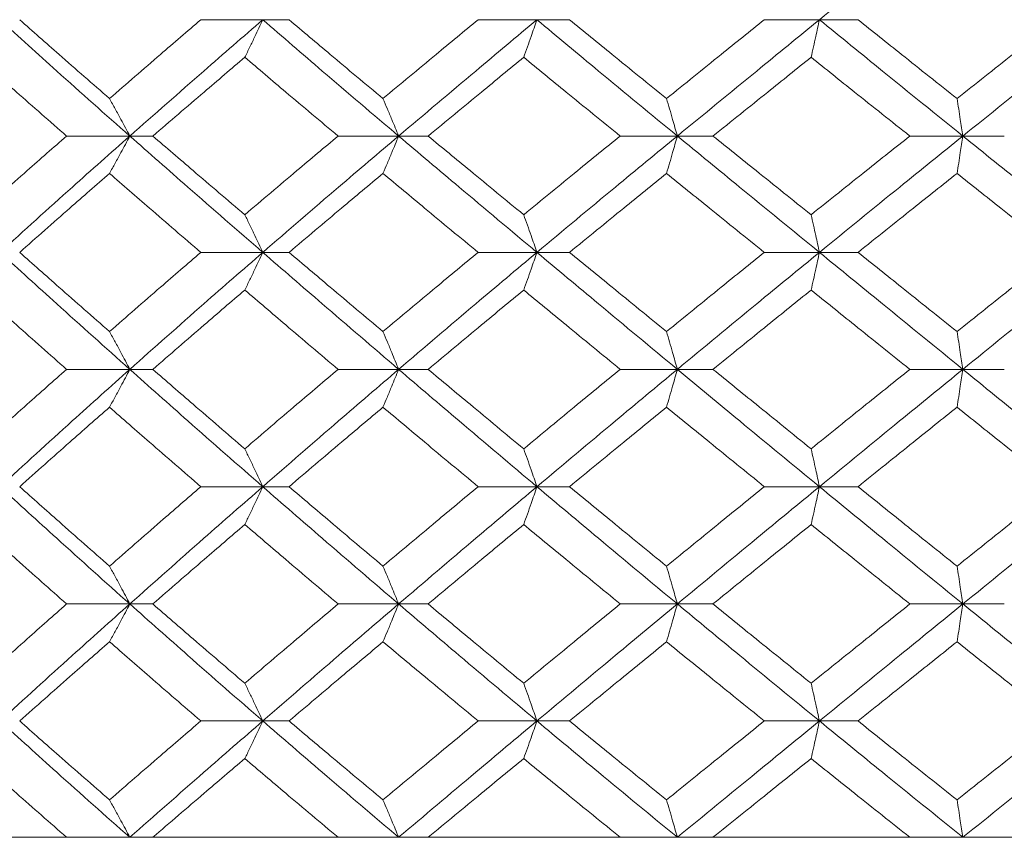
# Model space of a CAD drawing. Header units: inches. Extents: x -4.1 to 22.6, y -10.2 to 17.8.
# Tile 24 of 142: x -1.696 to -1.183, y -0.387 to 0.039. Entities that reach past the tile are written whole.
import ezdxf

# ---------------------------------------------------------------- set-up
doc = ezdxf.new("R2010")
doc.units = ezdxf.units.IN
doc.header["$MEASUREMENT"] = 0

msp = doc.modelspace()

# ---------------------------------------------------------------- linework, layer by layer
at = {"color": 7, "linetype": 'Continuous', "lineweight": 15}
for p, q in [((-1.56902, 0.0389), (-1.60129, 0.0389)), ((-1.56902, 0.0389), (-1.55533, 0.0389)), ((-1.42622, 0.0389), (-1.45689, 0.0389)), ((-1.42622, 0.0389), (-1.40924, 0.0389)), ((-1.27907, 0.0389), (-1.30779, 0.0389)), ((-1.27907, 0.0389), (-1.25897, 0.0389)), ((-1.63829, -0.02172), (-1.67124, -0.02172)), ((-1.63829, -0.02172), (-1.62631, -0.02172)), ((-1.49826, -0.02172), (-1.52978, -0.02172)), ((-1.49826, -0.02172), (-1.48291, -0.02172)), ((-1.35309, -0.02172), (-1.38283, -0.02172)), ((-1.35309, -0.02172), (-1.33452, -0.02172)), ((-1.20435, -0.02172), (-1.23199, -0.02172)), ((-1.20435, -0.02172), (-1.18278, -0.02172)), ((-1.56902, -0.08234), (-1.60129, -0.08234)), ((-1.56902, -0.08234), (-1.55533, -0.08234)), ((-1.42622, -0.08234), (-1.45689, -0.08234)), ((-1.42622, -0.08234), (-1.40924, -0.08234)), ((-1.27907, -0.08234), (-1.30779, -0.08234)), ((-1.27907, -0.08234), (-1.25897, -0.08234)), ((-1.63829, -0.1433), (-1.67124, -0.1433)), ((-1.63829, -0.1433), (-1.62631, -0.1433)), ((-1.49826, -0.1433), (-1.52978, -0.1433)), ((-1.49826, -0.1433), (-1.48291, -0.1433)), ((-1.35309, -0.1433), (-1.38283, -0.1433)), ((-1.35309, -0.1433), (-1.33452, -0.1433)), ((-1.20435, -0.1433), (-1.23199, -0.1433)), ((-1.20435, -0.1433), (-1.18278, -0.1433)), ((-1.56902, -0.20442), (-1.60129, -0.20442)), ((-1.56902, -0.20442), (-1.55533, -0.20442)), ((-1.42622, -0.20442), (-1.45689, -0.20442)), ((-1.42622, -0.20442), (-1.40924, -0.20442)), ((-1.27907, -0.20442), (-1.30779, -0.20442)), ((-1.27907, -0.20442), (-1.25897, -0.20442)), ((-1.63829, -0.26554), (-1.67124, -0.26554)), ((-1.63829, -0.26554), (-1.62631, -0.26554)), ((-1.49826, -0.26554), (-1.52978, -0.26554)), ((-1.49826, -0.26554), (-1.48291, -0.26554)), ((-1.35309, -0.26554), (-1.38283, -0.26554)), ((-1.35309, -0.26554), (-1.33452, -0.26554)), ((-1.20435, -0.26554), (-1.23199, -0.26554)), ((-1.20435, -0.26554), (-1.18278, -0.26554)), ((-1.56902, -0.3265), (-1.60129, -0.3265)), ((-1.56902, -0.3265), (-1.55533, -0.3265)), ((-1.42622, -0.3265), (-1.45689, -0.3265)), ((-1.42622, -0.3265), (-1.40924, -0.3265)), ((-1.27907, -0.3265), (-1.30779, -0.3265)), ((-1.27907, -0.3265), (-1.25897, -0.3265)), ((-2.49595, -0.38712), (0.44005, -0.38712)), ((-1.67124, -0.38712), (-1.76315, -0.38712)), ((-1.52978, -0.38712), (-1.62631, -0.38712)), ((-1.38283, -0.38712), (-1.48291, -0.38712)), ((-1.23199, -0.38712), (-1.33452, -0.38712)), ((-1.07891, -0.38712), (-1.18278, -0.38712))]:
    msp.add_line(p, q, dxfattribs=at)
for points, knots in [([(-1.70588, 0.0389), (-1.69339, 0.05026), (-1.67105, 0.07056), (-1.64831, 0.0909), (-1.63829, 0.09986)], [0, 0, 0, 0, 0.5595503, 1, 1, 1, 1]), ([(-1.27907, 0.0389), (-1.26516, 0.05026), (-1.24031, 0.07056), (-1.21535, 0.0909), (-1.20435, 0.09986)], [0, 0, 0, 0, 0.55955, 1, 1, 1, 1]), ([(-1.12916, 0.0389), (-1.14322, 0.05026), (-1.16834, 0.07056), (-1.19334, 0.0909), (-1.20435, 0.09986)], [0, 0, 0, 0, 0.55955, 1, 1, 1, 1]), ([(-1.63829, -0.02172), (-1.65102, -0.01044), (-1.67378, 0.00974), (-1.69606, 0.02998), (-1.70588, 0.0389)], [0, 0, 0, 0, 0.559248, 1, 1, 1, 1]), ([(-1.64886, -0.00221), (-1.65765, 0.00545), (-1.67335, 0.01914), (-1.68883, 0.03286), (-1.69565, 0.0389)], [0, 0, 0, 0, 0.559527, 1, 1, 1, 1]), ([(-1.64886, -0.00221), (-1.64003, 0.00545), (-1.62426, 0.01914), (-1.60832, 0.03286), (-1.60129, 0.0389)], [0, 0, 0, 0, 0.559527, 1, 1, 1, 1]), ([(-1.63829, -0.02172), (-1.62547, -0.01044), (-1.60254, 0.00974), (-1.57927, 0.02998), (-1.56902, 0.0389)], [0, 0, 0, 0, 0.559248, 1, 1, 1, 1]), ([(-1.57839, 0.0193), (-1.57751, 0.0211), (-1.57575, 0.0247), (-1.57262, 0.03122), (-1.57039, 0.03598), (-1.56902, 0.0389)], [0, 0, 0, 0, 0.279356, 0.558712, 1, 1, 1, 1]), ([(-1.49826, -0.02172), (-1.51156, -0.01044), (-1.53533, 0.00974), (-1.55871, 0.02998), (-1.56902, 0.0389)], [0, 0, 0, 0, 0.559248, 1, 1, 1, 1]), ([(-1.50641, -0.00221), (-1.51558, 0.00545), (-1.53198, 0.01914), (-1.54819, 0.03286), (-1.55533, 0.0389)], [0, 0, 0, 0, 0.559527, 1, 1, 1, 1]), ([(-1.50641, -0.00221), (-1.49721, 0.00545), (-1.48076, 0.01914), (-1.46419, 0.03286), (-1.45689, 0.0389)], [0, 0, 0, 0, 0.559527, 1, 1, 1, 1]), ([(-1.49826, -0.02172), (-1.4849, -0.01044), (-1.46101, 0.00974), (-1.43686, 0.02998), (-1.42622, 0.0389)], [0, 0, 0, 0, 0.559248, 1, 1, 1, 1]), ([(-1.43312, 0.0193), (-1.43248, 0.0211), (-1.43118, 0.0247), (-1.42888, 0.03122), (-1.42723, 0.03598), (-1.42622, 0.0389)], [0, 0, 0, 0, 0.279356, 0.5587121, 1, 1, 1, 1]), ([(-1.35309, -0.02172), (-1.3668, -0.01044), (-1.39132, 0.00974), (-1.41555, 0.02998), (-1.42622, 0.0389)], [0, 0, 0, 0, 0.559248, 1, 1, 1, 1]), ([(-1.35872, -0.00221), (-1.36818, 0.00545), (-1.38508, 0.01914), (-1.40185, 0.03286), (-1.40924, 0.0389)], [0, 0, 0, 0, 0.559527, 1, 1, 1, 1]), ([(-1.35872, -0.00221), (-1.34924, 0.00545), (-1.3323, 0.01914), (-1.31529, 0.03286), (-1.30779, 0.0389)], [0, 0, 0, 0, 0.559527, 1, 1, 1, 1]), ([(-1.35309, -0.02172), (-1.33933, -0.01044), (-1.31473, 0.00974), (-1.28997, 0.02998), (-1.27907, 0.0389)], [0, 0, 0, 0, 0.559248, 1, 1, 1, 1]), ([(-1.28342, 0.0193), (-1.28301, 0.0211), (-1.28219, 0.0247), (-1.28074, 0.03122), (-1.2797, 0.03598), (-1.27907, 0.0389)], [0, 0, 0, 0, 0.279356, 0.5587121, 1, 1, 1, 1]), ([(-1.20435, -0.02172), (-1.21833, -0.01044), (-1.24333, 0.00974), (-1.26813, 0.02998), (-1.27907, 0.0389)], [0, 0, 0, 0, 0.559248, 1, 1, 1, 1]), ([(-1.20741, -0.00221), (-1.21705, 0.00545), (-1.23428, 0.01914), (-1.25142, 0.03286), (-1.25897, 0.0389)], [0, 0, 0, 0, 0.559527, 1, 1, 1, 1]), ([(-1.20741, -0.00221), (-1.19776, 0.00545), (-1.18051, 0.01914), (-1.16323, 0.03286), (-1.15563, 0.0389)], [0, 0, 0, 0, 0.559527, 1, 1, 1, 1]), ([(-1.20435, -0.02172), (-1.19035, -0.01044), (-1.1653, 0.00974), (-1.14021, 0.02998), (-1.12916, 0.0389)], [0, 0, 0, 0, 0.559248, 1, 1, 1, 1]), ([(-1.67124, -0.02172), (-1.67995, -0.01408), (-1.69553, -0.00042), (-1.71087, 0.01327), (-1.71763, 0.0193)], [0, 0, 0, 0, 0.559462, 1, 1, 1, 1]), ([(-1.62631, -0.02172), (-1.61741, -0.01408), (-1.60152, -0.00042), (-1.58546, 0.01327), (-1.57839, 0.0193)], [0, 0, 0, 0, 0.559462, 1, 1, 1, 1]), ([(-1.52978, -0.02172), (-1.5389, -0.01408), (-1.55519, -0.00042), (-1.5713, 0.01327), (-1.57839, 0.0193)], [0, 0, 0, 0, 0.559462, 1, 1, 1, 1]), ([(-1.48291, -0.02172), (-1.47365, -0.01408), (-1.45711, -0.00042), (-1.44046, 0.01327), (-1.43312, 0.0193)], [0, 0, 0, 0, 0.559462, 1, 1, 1, 1]), ([(-1.38283, -0.02172), (-1.39225, -0.01408), (-1.40908, -0.00042), (-1.42577, 0.01327), (-1.43312, 0.0193)], [0, 0, 0, 0, 0.559462, 1, 1, 1, 1]), ([(-1.33452, -0.02172), (-1.32501, -0.01408), (-1.308, -0.00042), (-1.29094, 0.01327), (-1.28342, 0.0193)], [0, 0, 0, 0, 0.559462, 1, 1, 1, 1]), ([(-1.23199, -0.02172), (-1.2416, -0.01408), (-1.25879, -0.00042), (-1.27589, 0.01327), (-1.28342, 0.0193)], [0, 0, 0, 0, 0.559462, 1, 1, 1, 1]), ([(-1.64886, -0.00221), (-1.64787, -0.00401), (-1.64588, -0.0076), (-1.64235, -0.01409), (-1.63983, -0.01882), (-1.63829, -0.02172)], [0, 0, 0, 0, 0.279852, 0.559705, 1, 1, 1, 1]), ([(-1.50641, -0.00221), (-1.50565, -0.00401), (-1.50412, -0.0076), (-1.50139, -0.01409), (-1.49945, -0.01882), (-1.49826, -0.02172)], [0, 0, 0, 0, 0.279852, 0.559705, 1, 1, 1, 1]), ([(-1.35872, -0.00221), (-1.35819, -0.00401), (-1.35713, -0.0076), (-1.35525, -0.01409), (-1.35391, -0.01882), (-1.35309, -0.02172)], [0, 0, 0, 0, 0.2798524, 0.5597049, 1, 1, 1, 1]), ([(-1.20741, -0.00221), (-1.20712, -0.00401), (-1.20655, -0.0076), (-1.20553, -0.01409), (-1.2048, -0.01882), (-1.20435, -0.02172)], [0, 0, 0, 0, 0.279852, 0.559705, 1, 1, 1, 1]), ([(-1.71763, -0.06274), (-1.70902, -0.05507), (-1.69367, -0.04138), (-1.67808, -0.02772), (-1.67124, -0.02172)], [0, 0, 0, 0, 0.5605414, 1, 1, 1, 1]), ([(-1.70588, -0.08234), (-1.69338, -0.07099), (-1.67108, -0.05075), (-1.64829, -0.03058), (-1.63829, -0.02172)], [0, 0, 0, 0, 0.560759, 1, 1, 1, 1]), ([(-1.64886, -0.04123), (-1.64787, -0.03943), (-1.64588, -0.03583), (-1.64235, -0.02935), (-1.63983, -0.02461), (-1.63829, -0.02172)], [0, 0, 0, 0, 0.279852, 0.559705, 1, 1, 1, 1]), ([(-1.56902, -0.08234), (-1.58206, -0.07099), (-1.60532, -0.05075), (-1.62822, -0.03058), (-1.63829, -0.02172)], [0, 0, 0, 0, 0.560759, 1, 1, 1, 1]), ([(-1.57839, -0.06274), (-1.58739, -0.05507), (-1.60343, -0.04138), (-1.61932, -0.02772), (-1.62631, -0.02172)], [0, 0, 0, 0, 0.560541, 1, 1, 1, 1]), ([(-1.57839, -0.06274), (-1.56936, -0.05507), (-1.55325, -0.04138), (-1.53695, -0.02772), (-1.52978, -0.02172)], [0, 0, 0, 0, 0.560541, 1, 1, 1, 1]), ([(-1.56902, -0.08234), (-1.5559, -0.07099), (-1.5325, -0.05075), (-1.50871, -0.03058), (-1.49826, -0.02172)], [0, 0, 0, 0, 0.560759, 1, 1, 1, 1]), ([(-1.50641, -0.04123), (-1.50565, -0.03943), (-1.50412, -0.03583), (-1.50139, -0.02935), (-1.49945, -0.02461), (-1.49826, -0.02172)], [0, 0, 0, 0, 0.279852, 0.559705, 1, 1, 1, 1]), ([(-1.42622, -0.08234), (-1.43976, -0.07099), (-1.46389, -0.05075), (-1.48777, -0.03058), (-1.49826, -0.02172)], [0, 0, 0, 0, 0.560759, 1, 1, 1, 1]), ([(-1.43312, -0.06274), (-1.44246, -0.05507), (-1.4591, -0.04138), (-1.47564, -0.02772), (-1.48291, -0.02172)], [0, 0, 0, 0, 0.560541, 1, 1, 1, 1]), ([(-1.43312, -0.06274), (-1.42376, -0.05507), (-1.40707, -0.04138), (-1.39023, -0.02772), (-1.38283, -0.02172)], [0, 0, 0, 0, 0.560541, 1, 1, 1, 1]), ([(-1.42622, -0.08234), (-1.41263, -0.07099), (-1.3884, -0.05075), (-1.36387, -0.03058), (-1.35309, -0.02172)], [0, 0, 0, 0, 0.560759, 1, 1, 1, 1]), ([(-1.35872, -0.04123), (-1.35819, -0.03943), (-1.35713, -0.03583), (-1.35525, -0.02935), (-1.35391, -0.02461), (-1.35309, -0.02172)], [0, 0, 0, 0, 0.279852, 0.559705, 1, 1, 1, 1]), ([(-1.27907, -0.08234), (-1.29294, -0.07099), (-1.31769, -0.05075), (-1.34229, -0.03058), (-1.35309, -0.02172)], [0, 0, 0, 0, 0.560759, 1, 1, 1, 1]), ([(-1.28342, -0.06274), (-1.29298, -0.05507), (-1.31005, -0.04138), (-1.32705, -0.02772), (-1.33452, -0.02172)], [0, 0, 0, 0, 0.560541, 1, 1, 1, 1]), ([(-1.28342, -0.06274), (-1.27383, -0.05507), (-1.25674, -0.04138), (-1.23954, -0.02772), (-1.23199, -0.02172)], [0, 0, 0, 0, 0.5605414, 1, 1, 1, 1]), ([(-1.27907, -0.08234), (-1.26515, -0.07099), (-1.24034, -0.05075), (-1.21534, -0.03058), (-1.20435, -0.02172)], [0, 0, 0, 0, 0.560759, 1, 1, 1, 1]), ([(-1.20741, -0.04123), (-1.20712, -0.03943), (-1.20655, -0.03583), (-1.20553, -0.02935), (-1.2048, -0.02461), (-1.20435, -0.02172)], [0, 0, 0, 0, 0.2798524, 0.5597049, 1, 1, 1, 1]), ([(-1.12916, -0.08234), (-1.14322, -0.07099), (-1.16831, -0.05075), (-1.19335, -0.03058), (-1.20435, -0.02172)], [0, 0, 0, 0, 0.5607593, 1, 1, 1, 1]), ([(-1.69565, -0.08234), (-1.68696, -0.07465), (-1.67148, -0.06093), (-1.65577, -0.04724), (-1.64886, -0.04123)], [0, 0, 0, 0, 0.560476, 1, 1, 1, 1]), ([(-1.60129, -0.08234), (-1.61023, -0.07465), (-1.62616, -0.06093), (-1.64193, -0.04724), (-1.64886, -0.04123)], [0, 0, 0, 0, 0.560476, 1, 1, 1, 1]), ([(-1.55533, -0.08234), (-1.54624, -0.07465), (-1.53002, -0.06093), (-1.51362, -0.04724), (-1.50641, -0.04123)], [0, 0, 0, 0, 0.560476, 1, 1, 1, 1]), ([(-1.45689, -0.08234), (-1.46618, -0.07465), (-1.48274, -0.06093), (-1.49919, -0.04724), (-1.50641, -0.04123)], [0, 0, 0, 0, 0.560476, 1, 1, 1, 1]), ([(-1.40924, -0.08234), (-1.39984, -0.07465), (-1.38306, -0.06093), (-1.36615, -0.04724), (-1.35872, -0.04123)], [0, 0, 0, 0, 0.560476, 1, 1, 1, 1]), ([(-1.30779, -0.08234), (-1.31733, -0.07465), (-1.33434, -0.06093), (-1.35128, -0.04724), (-1.35872, -0.04123)], [0, 0, 0, 0, 0.560476, 1, 1, 1, 1]), ([(-1.25897, -0.08234), (-1.24936, -0.07465), (-1.23221, -0.06093), (-1.21498, -0.04724), (-1.20741, -0.04123)], [0, 0, 0, 0, 0.560476, 1, 1, 1, 1]), ([(-1.15563, -0.08234), (-1.16531, -0.07465), (-1.18258, -0.06093), (-1.19983, -0.04724), (-1.20741, -0.04123)], [0, 0, 0, 0, 0.560476, 1, 1, 1, 1]), ([(-1.57839, -0.06274), (-1.57751, -0.06454), (-1.57575, -0.06814), (-1.57262, -0.07466), (-1.57039, -0.07942), (-1.56902, -0.08234)], [0, 0, 0, 0, 0.279356, 0.558712, 1, 1, 1, 1]), ([(-1.43312, -0.06274), (-1.43248, -0.06454), (-1.43118, -0.06814), (-1.42888, -0.07466), (-1.42723, -0.07942), (-1.42622, -0.08234)], [0, 0, 0, 0, 0.279356, 0.558712, 1, 1, 1, 1]), ([(-1.28342, -0.06274), (-1.28301, -0.06454), (-1.28219, -0.06814), (-1.28074, -0.07466), (-1.2797, -0.07942), (-1.27907, -0.08234)], [0, 0, 0, 0, 0.279356, 0.558712, 1, 1, 1, 1]), ([(-1.63829, -0.1433), (-1.65103, -0.1319), (-1.67376, -0.11156), (-1.69607, -0.09126), (-1.70588, -0.08234)], [0, 0, 0, 0, 0.560458, 1, 1, 1, 1]), ([(-1.64886, -0.12361), (-1.65765, -0.1159), (-1.67334, -0.10213), (-1.68883, -0.08838), (-1.69565, -0.08234)], [0, 0, 0, 0, 0.560339, 1, 1, 1, 1]), ([(-1.64886, -0.12361), (-1.64003, -0.1159), (-1.62427, -0.10213), (-1.60831, -0.08838), (-1.60129, -0.08234)], [0, 0, 0, 0, 0.560339, 1, 1, 1, 1]), ([(-1.63829, -0.1433), (-1.62546, -0.1319), (-1.60257, -0.11156), (-1.57926, -0.09126), (-1.56902, -0.08234)], [0, 0, 0, 0, 0.560458, 1, 1, 1, 1]), ([(-1.57839, -0.10197), (-1.57751, -0.10017), (-1.57575, -0.09656), (-1.57262, -0.09003), (-1.57039, -0.08526), (-1.56902, -0.08234)], [0, 0, 0, 0, 0.2791678, 0.5583356, 1, 1, 1, 1]), ([(-1.49826, -0.1433), (-1.51157, -0.1319), (-1.53531, -0.11156), (-1.55872, -0.09126), (-1.56902, -0.08234)], [0, 0, 0, 0, 0.560458, 1, 1, 1, 1]), ([(-1.50641, -0.12361), (-1.51559, -0.1159), (-1.53196, -0.10213), (-1.54819, -0.08838), (-1.55533, -0.08234)], [0, 0, 0, 0, 0.560339, 1, 1, 1, 1]), ([(-1.50641, -0.12361), (-1.49721, -0.1159), (-1.48077, -0.10213), (-1.46419, -0.08838), (-1.45689, -0.08234)], [0, 0, 0, 0, 0.560339, 1, 1, 1, 1]), ([(-1.49826, -0.1433), (-1.48489, -0.1319), (-1.46104, -0.11156), (-1.43685, -0.09126), (-1.42622, -0.08234)], [0, 0, 0, 0, 0.560458, 1, 1, 1, 1]), ([(-1.43312, -0.10197), (-1.43248, -0.10017), (-1.43118, -0.09656), (-1.42888, -0.09003), (-1.42723, -0.08526), (-1.42622, -0.08234)], [0, 0, 0, 0, 0.279168, 0.558336, 1, 1, 1, 1]), ([(-1.35309, -0.1433), (-1.36681, -0.1319), (-1.39129, -0.11156), (-1.41556, -0.09126), (-1.42622, -0.08234)], [0, 0, 0, 0, 0.560458, 1, 1, 1, 1]), ([(-1.35872, -0.12361), (-1.36818, -0.1159), (-1.38507, -0.10213), (-1.40186, -0.08838), (-1.40924, -0.08234)], [0, 0, 0, 0, 0.560339, 1, 1, 1, 1]), ([(-1.35872, -0.12361), (-1.34924, -0.1159), (-1.33232, -0.10213), (-1.31528, -0.08838), (-1.30779, -0.08234)], [0, 0, 0, 0, 0.560339, 1, 1, 1, 1]), ([(-1.35309, -0.1433), (-1.33932, -0.1319), (-1.31476, -0.11156), (-1.28996, -0.09126), (-1.27907, -0.08234)], [0, 0, 0, 0, 0.560458, 1, 1, 1, 1]), ([(-1.28342, -0.10197), (-1.28301, -0.10017), (-1.28219, -0.09656), (-1.28074, -0.09003), (-1.2797, -0.08526), (-1.27907, -0.08234)], [0, 0, 0, 0, 0.279168, 0.558336, 1, 1, 1, 1]), ([(-1.20435, -0.1433), (-1.21834, -0.1319), (-1.2433, -0.11156), (-1.26815, -0.09126), (-1.27907, -0.08234)], [0, 0, 0, 0, 0.560458, 1, 1, 1, 1]), ([(-1.20741, -0.12361), (-1.21705, -0.1159), (-1.23426, -0.10213), (-1.25142, -0.08838), (-1.25897, -0.08234)], [0, 0, 0, 0, 0.560339, 1, 1, 1, 1]), ([(-1.20741, -0.12361), (-1.19775, -0.1159), (-1.18052, -0.10213), (-1.16323, -0.08838), (-1.15563, -0.08234)], [0, 0, 0, 0, 0.560339, 1, 1, 1, 1]), ([(-1.20435, -0.1433), (-1.19034, -0.1319), (-1.16533, -0.11156), (-1.1402, -0.09126), (-1.12916, -0.08234)], [0, 0, 0, 0, 0.5604576, 1, 1, 1, 1]), ([(-1.67124, -0.1433), (-1.67995, -0.13557), (-1.69551, -0.12179), (-1.71087, -0.10803), (-1.71763, -0.10197)], [0, 0, 0, 0, 0.560274, 1, 1, 1, 1]), ([(-1.62631, -0.1433), (-1.61741, -0.13557), (-1.60153, -0.12179), (-1.58546, -0.10803), (-1.57839, -0.10197)], [0, 0, 0, 0, 0.5602736, 1, 1, 1, 1]), ([(-1.52978, -0.1433), (-1.5389, -0.13557), (-1.55518, -0.12179), (-1.5713, -0.10803), (-1.57839, -0.10197)], [0, 0, 0, 0, 0.560274, 1, 1, 1, 1]), ([(-1.48291, -0.1433), (-1.47365, -0.13557), (-1.45713, -0.12179), (-1.44045, -0.10803), (-1.43312, -0.10197)], [0, 0, 0, 0, 0.5602736, 1, 1, 1, 1]), ([(-1.38283, -0.1433), (-1.39225, -0.13557), (-1.40907, -0.12179), (-1.42578, -0.10803), (-1.43312, -0.10197)], [0, 0, 0, 0, 0.560274, 1, 1, 1, 1]), ([(-1.33452, -0.1433), (-1.32501, -0.13557), (-1.30802, -0.12179), (-1.29093, -0.10803), (-1.28342, -0.10197)], [0, 0, 0, 0, 0.560274, 1, 1, 1, 1]), ([(-1.23199, -0.1433), (-1.24161, -0.13557), (-1.25878, -0.12179), (-1.27589, -0.10803), (-1.28342, -0.10197)], [0, 0, 0, 0, 0.560274, 1, 1, 1, 1]), ([(-1.64886, -0.12361), (-1.64787, -0.12541), (-1.64589, -0.12903), (-1.64236, -0.13557), (-1.63983, -0.14036), (-1.63829, -0.1433)], [0, 0, 0, 0, 0.27887, 0.557739, 1, 1, 1, 1]), ([(-1.50641, -0.12361), (-1.50565, -0.12541), (-1.50412, -0.12903), (-1.5014, -0.13557), (-1.49946, -0.14036), (-1.49826, -0.1433)], [0, 0, 0, 0, 0.27887, 0.557739, 1, 1, 1, 1]), ([(-1.35872, -0.12361), (-1.35819, -0.12541), (-1.35714, -0.12903), (-1.35526, -0.13557), (-1.35391, -0.14036), (-1.35309, -0.1433)], [0, 0, 0, 0, 0.27887, 0.557739, 1, 1, 1, 1]), ([(-1.20741, -0.12361), (-1.20712, -0.12541), (-1.20655, -0.12903), (-1.20553, -0.13557), (-1.2048, -0.14036), (-1.20435, -0.1433)], [0, 0, 0, 0, 0.27887, 0.557739, 1, 1, 1, 1]), ([(-1.71763, -0.1847), (-1.70902, -0.17696), (-1.69366, -0.16316), (-1.67809, -0.14936), (-1.67124, -0.1433)], [0, 0, 0, 0, 0.560136, 1, 1, 1, 1]), ([(-1.70588, -0.20442), (-1.69338, -0.193), (-1.67107, -0.17262), (-1.6483, -0.15225), (-1.63829, -0.1433)], [0, 0, 0, 0, 0.5601553, 1, 1, 1, 1]), ([(-1.64886, -0.163), (-1.64787, -0.16119), (-1.64589, -0.15758), (-1.64236, -0.15103), (-1.63983, -0.14624), (-1.63829, -0.1433)], [0, 0, 0, 0, 0.2787754, 0.5575509, 1, 1, 1, 1]), ([(-1.56902, -0.20442), (-1.58205, -0.193), (-1.60533, -0.17262), (-1.62822, -0.15225), (-1.63829, -0.1433)], [0, 0, 0, 0, 0.560155, 1, 1, 1, 1]), ([(-1.57839, -0.1847), (-1.58738, -0.17696), (-1.60344, -0.16316), (-1.61932, -0.14936), (-1.62631, -0.1433)], [0, 0, 0, 0, 0.5601361, 1, 1, 1, 1]), ([(-1.57839, -0.1847), (-1.56936, -0.17696), (-1.55324, -0.16316), (-1.53695, -0.14936), (-1.52978, -0.1433)], [0, 0, 0, 0, 0.560136, 1, 1, 1, 1]), ([(-1.56902, -0.20442), (-1.5559, -0.193), (-1.53249, -0.17262), (-1.50872, -0.15225), (-1.49826, -0.1433)], [0, 0, 0, 0, 0.560155, 1, 1, 1, 1]), ([(-1.50641, -0.163), (-1.50565, -0.16119), (-1.50412, -0.15758), (-1.5014, -0.15103), (-1.49946, -0.14624), (-1.49826, -0.1433)], [0, 0, 0, 0, 0.2787754, 0.5575509, 1, 1, 1, 1]), ([(-1.42622, -0.20442), (-1.43975, -0.193), (-1.4639, -0.17262), (-1.48777, -0.15225), (-1.49826, -0.1433)], [0, 0, 0, 0, 0.5601553, 1, 1, 1, 1]), ([(-1.43312, -0.1847), (-1.44245, -0.17696), (-1.45911, -0.16316), (-1.47564, -0.14936), (-1.48291, -0.1433)], [0, 0, 0, 0, 0.560136, 1, 1, 1, 1]), ([(-1.43312, -0.1847), (-1.42377, -0.17696), (-1.40706, -0.16316), (-1.39023, -0.14936), (-1.38283, -0.1433)], [0, 0, 0, 0, 0.560136, 1, 1, 1, 1]), ([(-1.42622, -0.20442), (-1.41264, -0.193), (-1.38838, -0.17262), (-1.36387, -0.15225), (-1.35309, -0.1433)], [0, 0, 0, 0, 0.560155, 1, 1, 1, 1]), ([(-1.35872, -0.163), (-1.3582, -0.16119), (-1.35714, -0.15758), (-1.35526, -0.15103), (-1.35391, -0.14624), (-1.35309, -0.1433)], [0, 0, 0, 0, 0.278775, 0.557551, 1, 1, 1, 1]), ([(-1.27907, -0.20442), (-1.29294, -0.193), (-1.3177, -0.17262), (-1.34228, -0.15225), (-1.35309, -0.1433)], [0, 0, 0, 0, 0.560155, 1, 1, 1, 1]), ([(-1.28342, -0.1847), (-1.29298, -0.17696), (-1.31006, -0.16316), (-1.32705, -0.14936), (-1.33452, -0.1433)], [0, 0, 0, 0, 0.560136, 1, 1, 1, 1]), ([(-1.28342, -0.1847), (-1.27383, -0.17696), (-1.25673, -0.16316), (-1.23955, -0.14936), (-1.23199, -0.1433)], [0, 0, 0, 0, 0.5601361, 1, 1, 1, 1]), ([(-1.27907, -0.20442), (-1.26516, -0.193), (-1.24033, -0.17262), (-1.21534, -0.15225), (-1.20435, -0.1433)], [0, 0, 0, 0, 0.5601553, 1, 1, 1, 1]), ([(-1.20741, -0.163), (-1.20712, -0.16119), (-1.20655, -0.15758), (-1.20553, -0.15103), (-1.2048, -0.14624), (-1.20435, -0.1433)], [0, 0, 0, 0, 0.278775, 0.557551, 1, 1, 1, 1]), ([(-1.12916, -0.20442), (-1.14322, -0.193), (-1.16833, -0.17262), (-1.19335, -0.15225), (-1.20435, -0.1433)], [0, 0, 0, 0, 0.560155, 1, 1, 1, 1]), ([(-1.69565, -0.20442), (-1.68697, -0.19669), (-1.67147, -0.18288), (-1.65577, -0.16907), (-1.64886, -0.163)], [0, 0, 0, 0, 0.5600706, 1, 1, 1, 1]), ([(-1.60129, -0.20442), (-1.61022, -0.19669), (-1.62617, -0.18288), (-1.64193, -0.16907), (-1.64886, -0.163)], [0, 0, 0, 0, 0.560071, 1, 1, 1, 1]), ([(-1.55533, -0.20442), (-1.54624, -0.19669), (-1.53001, -0.18288), (-1.51362, -0.16907), (-1.50641, -0.163)], [0, 0, 0, 0, 0.560071, 1, 1, 1, 1]), ([(-1.45689, -0.20442), (-1.46618, -0.19669), (-1.48275, -0.18288), (-1.49918, -0.16907), (-1.50641, -0.163)], [0, 0, 0, 0, 0.560071, 1, 1, 1, 1]), ([(-1.40924, -0.20442), (-1.39984, -0.19669), (-1.38305, -0.18288), (-1.36616, -0.16907), (-1.35872, -0.163)], [0, 0, 0, 0, 0.560071, 1, 1, 1, 1]), ([(-1.30779, -0.20442), (-1.31733, -0.19669), (-1.33435, -0.18288), (-1.35128, -0.16907), (-1.35872, -0.163)], [0, 0, 0, 0, 0.560071, 1, 1, 1, 1]), ([(-1.25897, -0.20442), (-1.24936, -0.19669), (-1.23221, -0.18288), (-1.21499, -0.16907), (-1.20741, -0.163)], [0, 0, 0, 0, 0.5600706, 1, 1, 1, 1]), ([(-1.15563, -0.20442), (-1.1653, -0.19669), (-1.18259, -0.18288), (-1.19983, -0.16907), (-1.20741, -0.163)], [0, 0, 0, 0, 0.560071, 1, 1, 1, 1]), ([(-1.57839, -0.1847), (-1.57751, -0.1865), (-1.57576, -0.19012), (-1.57263, -0.19668), (-1.57039, -0.20148), (-1.56902, -0.20442)], [0, 0, 0, 0, 0.278676, 0.557352, 1, 1, 1, 1]), ([(-1.43312, -0.1847), (-1.43248, -0.1865), (-1.43118, -0.19012), (-1.42888, -0.19668), (-1.42723, -0.20148), (-1.42622, -0.20442)], [0, 0, 0, 0, 0.278676, 0.557352, 1, 1, 1, 1]), ([(-1.28342, -0.1847), (-1.28301, -0.1865), (-1.28219, -0.19012), (-1.28074, -0.19668), (-1.2797, -0.20148), (-1.27907, -0.20442)], [0, 0, 0, 0, 0.278676, 0.5573521, 1, 1, 1, 1]), ([(-1.63829, -0.26554), (-1.65102, -0.25414), (-1.67377, -0.23377), (-1.69607, -0.21339), (-1.70588, -0.20442)], [0, 0, 0, 0, 0.559853, 1, 1, 1, 1]), ([(-1.64886, -0.24584), (-1.65765, -0.23811), (-1.67334, -0.2243), (-1.68883, -0.2105), (-1.69565, -0.20442)], [0, 0, 0, 0, 0.559933, 1, 1, 1, 1]), ([(-1.64886, -0.24584), (-1.64003, -0.23811), (-1.62427, -0.2243), (-1.60831, -0.2105), (-1.60129, -0.20442)], [0, 0, 0, 0, 0.559933, 1, 1, 1, 1]), ([(-1.63829, -0.26554), (-1.62546, -0.25414), (-1.60256, -0.23377), (-1.57927, -0.21339), (-1.56902, -0.20442)], [0, 0, 0, 0, 0.559853, 1, 1, 1, 1]), ([(-1.57839, -0.22414), (-1.57751, -0.22233), (-1.57576, -0.21872), (-1.57263, -0.21216), (-1.57039, -0.20736), (-1.56902, -0.20442)], [0, 0, 0, 0, 0.278676, 0.557352, 1, 1, 1, 1]), ([(-1.49826, -0.26554), (-1.51156, -0.25414), (-1.53532, -0.23377), (-1.55872, -0.21339), (-1.56902, -0.20442)], [0, 0, 0, 0, 0.559853, 1, 1, 1, 1]), ([(-1.50641, -0.24584), (-1.51559, -0.23811), (-1.53197, -0.2243), (-1.54819, -0.2105), (-1.55533, -0.20442)], [0, 0, 0, 0, 0.559933, 1, 1, 1, 1]), ([(-1.50641, -0.24584), (-1.49721, -0.23811), (-1.48077, -0.2243), (-1.46419, -0.2105), (-1.45689, -0.20442)], [0, 0, 0, 0, 0.559933, 1, 1, 1, 1]), ([(-1.49826, -0.26554), (-1.4849, -0.25414), (-1.46102, -0.23377), (-1.43686, -0.21339), (-1.42622, -0.20442)], [0, 0, 0, 0, 0.559853, 1, 1, 1, 1]), ([(-1.43312, -0.22414), (-1.43248, -0.22233), (-1.43118, -0.21872), (-1.42888, -0.21216), (-1.42723, -0.20736), (-1.42622, -0.20442)], [0, 0, 0, 0, 0.278676, 0.557352, 1, 1, 1, 1]), ([(-1.35309, -0.26554), (-1.36681, -0.25414), (-1.39131, -0.23377), (-1.41555, -0.21339), (-1.42622, -0.20442)], [0, 0, 0, 0, 0.559853, 1, 1, 1, 1]), ([(-1.35872, -0.24584), (-1.36818, -0.23811), (-1.38508, -0.2243), (-1.40185, -0.2105), (-1.40924, -0.20442)], [0, 0, 0, 0, 0.559933, 1, 1, 1, 1]), ([(-1.35872, -0.24584), (-1.34924, -0.23811), (-1.33231, -0.2243), (-1.31528, -0.2105), (-1.30779, -0.20442)], [0, 0, 0, 0, 0.559933, 1, 1, 1, 1]), ([(-1.35309, -0.26554), (-1.33933, -0.25414), (-1.31474, -0.23377), (-1.28997, -0.21339), (-1.27907, -0.20442)], [0, 0, 0, 0, 0.559853, 1, 1, 1, 1]), ([(-1.28342, -0.22414), (-1.28301, -0.22233), (-1.28219, -0.21872), (-1.28074, -0.21216), (-1.2797, -0.20736), (-1.27907, -0.20442)], [0, 0, 0, 0, 0.278676, 0.557352, 1, 1, 1, 1]), ([(-1.20435, -0.26554), (-1.21834, -0.25414), (-1.24332, -0.23377), (-1.26814, -0.21339), (-1.27907, -0.20442)], [0, 0, 0, 0, 0.559853, 1, 1, 1, 1]), ([(-1.20741, -0.24584), (-1.21705, -0.23811), (-1.23427, -0.2243), (-1.25142, -0.2105), (-1.25897, -0.20442)], [0, 0, 0, 0, 0.559933, 1, 1, 1, 1]), ([(-1.20741, -0.24584), (-1.19776, -0.23811), (-1.18052, -0.2243), (-1.16323, -0.2105), (-1.15563, -0.20442)], [0, 0, 0, 0, 0.559933, 1, 1, 1, 1]), ([(-1.20435, -0.26554), (-1.19034, -0.25414), (-1.16532, -0.23377), (-1.14021, -0.21339), (-1.12916, -0.20442)], [0, 0, 0, 0, 0.559853, 1, 1, 1, 1]), ([(-1.67124, -0.26554), (-1.67995, -0.25782), (-1.69552, -0.24402), (-1.71087, -0.23022), (-1.71763, -0.22414)], [0, 0, 0, 0, 0.559868, 1, 1, 1, 1]), ([(-1.62631, -0.26554), (-1.61741, -0.25782), (-1.60152, -0.24402), (-1.58546, -0.23022), (-1.57839, -0.22414)], [0, 0, 0, 0, 0.559868, 1, 1, 1, 1]), ([(-1.52978, -0.26554), (-1.5389, -0.25782), (-1.55518, -0.24402), (-1.5713, -0.23022), (-1.57839, -0.22414)], [0, 0, 0, 0, 0.559868, 1, 1, 1, 1]), ([(-1.48291, -0.26554), (-1.47365, -0.25782), (-1.45712, -0.24402), (-1.44046, -0.23022), (-1.43312, -0.22414)], [0, 0, 0, 0, 0.559868, 1, 1, 1, 1]), ([(-1.38283, -0.26554), (-1.39225, -0.25782), (-1.40907, -0.24402), (-1.42577, -0.23022), (-1.43312, -0.22414)], [0, 0, 0, 0, 0.559868, 1, 1, 1, 1]), ([(-1.33452, -0.26554), (-1.32501, -0.25782), (-1.30801, -0.24402), (-1.29093, -0.23022), (-1.28342, -0.22414)], [0, 0, 0, 0, 0.5598675, 1, 1, 1, 1]), ([(-1.23199, -0.26554), (-1.24161, -0.25782), (-1.25879, -0.24402), (-1.27589, -0.23022), (-1.28342, -0.22414)], [0, 0, 0, 0, 0.559868, 1, 1, 1, 1]), ([(-1.64886, -0.24584), (-1.64787, -0.24765), (-1.64589, -0.25126), (-1.64236, -0.25781), (-1.63983, -0.2626), (-1.63829, -0.26554)], [0, 0, 0, 0, 0.2787754, 0.5575509, 1, 1, 1, 1]), ([(-1.50641, -0.24584), (-1.50565, -0.24765), (-1.50412, -0.25126), (-1.5014, -0.25781), (-1.49946, -0.2626), (-1.49826, -0.26554)], [0, 0, 0, 0, 0.278775, 0.557551, 1, 1, 1, 1]), ([(-1.35872, -0.24584), (-1.3582, -0.24765), (-1.35714, -0.25126), (-1.35526, -0.25781), (-1.35391, -0.2626), (-1.35309, -0.26554)], [0, 0, 0, 0, 0.2787754, 0.5575509, 1, 1, 1, 1]), ([(-1.20741, -0.24584), (-1.20712, -0.24765), (-1.20655, -0.25126), (-1.20553, -0.25781), (-1.2048, -0.2626), (-1.20435, -0.26554)], [0, 0, 0, 0, 0.278775, 0.557551, 1, 1, 1, 1]), ([(-1.71763, -0.30687), (-1.70903, -0.29916), (-1.69366, -0.28539), (-1.67809, -0.27161), (-1.67124, -0.26554)], [0, 0, 0, 0, 0.55973, 1, 1, 1, 1]), ([(-1.70588, -0.3265), (-1.69339, -0.31514), (-1.67105, -0.29484), (-1.64831, -0.2745), (-1.63829, -0.26554)], [0, 0, 0, 0, 0.55955, 1, 1, 1, 1]), ([(-1.64886, -0.28523), (-1.64787, -0.28342), (-1.64589, -0.27981), (-1.64236, -0.27327), (-1.63983, -0.26848), (-1.63829, -0.26554)], [0, 0, 0, 0, 0.27887, 0.557739, 1, 1, 1, 1]), ([(-1.56902, -0.3265), (-1.58205, -0.31514), (-1.60534, -0.29484), (-1.62821, -0.2745), (-1.63829, -0.26554)], [0, 0, 0, 0, 0.55955, 1, 1, 1, 1]), ([(-1.57839, -0.30687), (-1.58738, -0.29916), (-1.60345, -0.28539), (-1.61932, -0.27161), (-1.62631, -0.26554)], [0, 0, 0, 0, 0.55973, 1, 1, 1, 1]), ([(-1.57839, -0.30687), (-1.56936, -0.29916), (-1.55323, -0.28539), (-1.53695, -0.27161), (-1.52978, -0.26554)], [0, 0, 0, 0, 0.55973, 1, 1, 1, 1]), ([(-1.56902, -0.3265), (-1.55591, -0.31514), (-1.53247, -0.29484), (-1.50872, -0.2745), (-1.49826, -0.26554)], [0, 0, 0, 0, 0.55955, 1, 1, 1, 1]), ([(-1.50641, -0.28523), (-1.50565, -0.28342), (-1.50412, -0.27981), (-1.5014, -0.27327), (-1.49946, -0.26848), (-1.49826, -0.26554)], [0, 0, 0, 0, 0.27887, 0.557739, 1, 1, 1, 1]), ([(-1.42622, -0.3265), (-1.43975, -0.31514), (-1.46392, -0.29484), (-1.48776, -0.2745), (-1.49826, -0.26554)], [0, 0, 0, 0, 0.55955, 1, 1, 1, 1]), ([(-1.43312, -0.30687), (-1.44245, -0.29916), (-1.45912, -0.28539), (-1.47564, -0.27161), (-1.48291, -0.26554)], [0, 0, 0, 0, 0.55973, 1, 1, 1, 1]), ([(-1.43312, -0.30687), (-1.42377, -0.29916), (-1.40705, -0.28539), (-1.39023, -0.27161), (-1.38283, -0.26554)], [0, 0, 0, 0, 0.55973, 1, 1, 1, 1]), ([(-1.42622, -0.3265), (-1.41264, -0.31514), (-1.38837, -0.29484), (-1.36388, -0.2745), (-1.35309, -0.26554)], [0, 0, 0, 0, 0.55955, 1, 1, 1, 1]), ([(-1.35872, -0.28523), (-1.35819, -0.28342), (-1.35714, -0.27981), (-1.35526, -0.27327), (-1.35391, -0.26848), (-1.35309, -0.26554)], [0, 0, 0, 0, 0.27887, 0.557739, 1, 1, 1, 1]), ([(-1.27907, -0.3265), (-1.29293, -0.31514), (-1.31772, -0.29484), (-1.34227, -0.2745), (-1.35309, -0.26554)], [0, 0, 0, 0, 0.55955, 1, 1, 1, 1]), ([(-1.28342, -0.30687), (-1.29298, -0.29916), (-1.31006, -0.28539), (-1.32705, -0.27161), (-1.33452, -0.26554)], [0, 0, 0, 0, 0.55973, 1, 1, 1, 1]), ([(-1.28342, -0.30687), (-1.27384, -0.29916), (-1.25672, -0.28539), (-1.23955, -0.27161), (-1.23199, -0.26554)], [0, 0, 0, 0, 0.55973, 1, 1, 1, 1]), ([(-1.27907, -0.3265), (-1.26516, -0.31514), (-1.24031, -0.29484), (-1.21535, -0.2745), (-1.20435, -0.26554)], [0, 0, 0, 0, 0.55955, 1, 1, 1, 1]), ([(-1.20741, -0.28523), (-1.20712, -0.28342), (-1.20655, -0.27981), (-1.20553, -0.27327), (-1.2048, -0.26848), (-1.20435, -0.26554)], [0, 0, 0, 0, 0.27887, 0.557739, 1, 1, 1, 1]), ([(-1.12916, -0.3265), (-1.14322, -0.31514), (-1.16834, -0.29484), (-1.19334, -0.2745), (-1.20435, -0.26554)], [0, 0, 0, 0, 0.55955, 1, 1, 1, 1]), ([(-1.69565, -0.3265), (-1.68697, -0.3188), (-1.67146, -0.30506), (-1.65577, -0.29129), (-1.64886, -0.28523)], [0, 0, 0, 0, 0.559665, 1, 1, 1, 1]), ([(-1.60129, -0.3265), (-1.61022, -0.3188), (-1.62617, -0.30506), (-1.64192, -0.29129), (-1.64886, -0.28523)], [0, 0, 0, 0, 0.559665, 1, 1, 1, 1]), ([(-1.55533, -0.3265), (-1.54624, -0.3188), (-1.53001, -0.30506), (-1.51363, -0.29129), (-1.50641, -0.28523)], [0, 0, 0, 0, 0.559665, 1, 1, 1, 1]), ([(-1.45689, -0.3265), (-1.46617, -0.3188), (-1.48276, -0.30506), (-1.49918, -0.29129), (-1.50641, -0.28523)], [0, 0, 0, 0, 0.5596645, 1, 1, 1, 1]), ([(-1.40924, -0.3265), (-1.39984, -0.3188), (-1.38305, -0.30506), (-1.36616, -0.29129), (-1.35872, -0.28523)], [0, 0, 0, 0, 0.559665, 1, 1, 1, 1]), ([(-1.30779, -0.3265), (-1.31732, -0.3188), (-1.33435, -0.30506), (-1.35127, -0.29129), (-1.35872, -0.28523)], [0, 0, 0, 0, 0.5596645, 1, 1, 1, 1]), ([(-1.25897, -0.3265), (-1.24936, -0.3188), (-1.2322, -0.30506), (-1.21499, -0.29129), (-1.20741, -0.28523)], [0, 0, 0, 0, 0.559665, 1, 1, 1, 1]), ([(-1.15563, -0.3265), (-1.1653, -0.3188), (-1.18259, -0.30506), (-1.19982, -0.29129), (-1.20741, -0.28523)], [0, 0, 0, 0, 0.559665, 1, 1, 1, 1]), ([(-1.57839, -0.30687), (-1.57751, -0.30867), (-1.57575, -0.31228), (-1.57262, -0.3188), (-1.57039, -0.32358), (-1.56902, -0.3265)], [0, 0, 0, 0, 0.279168, 0.558336, 1, 1, 1, 1]), ([(-1.43312, -0.30687), (-1.43248, -0.30867), (-1.43118, -0.31228), (-1.42888, -0.3188), (-1.42723, -0.32358), (-1.42622, -0.3265)], [0, 0, 0, 0, 0.2791678, 0.5583356, 1, 1, 1, 1]), ([(-1.28342, -0.30687), (-1.28301, -0.30867), (-1.28219, -0.31228), (-1.28074, -0.3188), (-1.2797, -0.32358), (-1.27907, -0.3265)], [0, 0, 0, 0, 0.279168, 0.558336, 1, 1, 1, 1]), ([(-1.63829, -0.38712), (-1.65102, -0.37584), (-1.67378, -0.35566), (-1.69606, -0.33542), (-1.70588, -0.3265)], [0, 0, 0, 0, 0.559248, 1, 1, 1, 1]), ([(-1.64886, -0.36761), (-1.65765, -0.35995), (-1.67335, -0.34626), (-1.68883, -0.33254), (-1.69565, -0.3265)], [0, 0, 0, 0, 0.559527, 1, 1, 1, 1]), ([(-1.64886, -0.36761), (-1.64003, -0.35995), (-1.62426, -0.34626), (-1.60832, -0.33254), (-1.60129, -0.3265)], [0, 0, 0, 0, 0.559527, 1, 1, 1, 1]), ([(-1.63829, -0.38712), (-1.62547, -0.37584), (-1.60254, -0.35566), (-1.57927, -0.33542), (-1.56902, -0.3265)], [0, 0, 0, 0, 0.559248, 1, 1, 1, 1]), ([(-1.57839, -0.3461), (-1.57751, -0.3443), (-1.57575, -0.3407), (-1.57262, -0.33418), (-1.57039, -0.32942), (-1.56902, -0.3265)], [0, 0, 0, 0, 0.279356, 0.558712, 1, 1, 1, 1]), ([(-1.49826, -0.38712), (-1.51156, -0.37584), (-1.53533, -0.35566), (-1.55871, -0.33542), (-1.56902, -0.3265)], [0, 0, 0, 0, 0.559248, 1, 1, 1, 1]), ([(-1.50641, -0.36761), (-1.51558, -0.35995), (-1.53198, -0.34626), (-1.54819, -0.33254), (-1.55533, -0.3265)], [0, 0, 0, 0, 0.559527, 1, 1, 1, 1]), ([(-1.50641, -0.36761), (-1.49721, -0.35995), (-1.48076, -0.34626), (-1.46419, -0.33254), (-1.45689, -0.3265)], [0, 0, 0, 0, 0.5595273, 1, 1, 1, 1]), ([(-1.49826, -0.38712), (-1.4849, -0.37584), (-1.46101, -0.35566), (-1.43686, -0.33542), (-1.42622, -0.3265)], [0, 0, 0, 0, 0.559248, 1, 1, 1, 1]), ([(-1.43312, -0.3461), (-1.43248, -0.3443), (-1.43118, -0.3407), (-1.42888, -0.33418), (-1.42723, -0.32942), (-1.42622, -0.3265)], [0, 0, 0, 0, 0.279356, 0.558712, 1, 1, 1, 1]), ([(-1.35309, -0.38712), (-1.3668, -0.37584), (-1.39132, -0.35566), (-1.41555, -0.33542), (-1.42622, -0.3265)], [0, 0, 0, 0, 0.559248, 1, 1, 1, 1]), ([(-1.35872, -0.36761), (-1.36818, -0.35995), (-1.38508, -0.34626), (-1.40185, -0.33254), (-1.40924, -0.3265)], [0, 0, 0, 0, 0.559527, 1, 1, 1, 1]), ([(-1.35872, -0.36761), (-1.34924, -0.35995), (-1.3323, -0.34626), (-1.31529, -0.33254), (-1.30779, -0.3265)], [0, 0, 0, 0, 0.559527, 1, 1, 1, 1]), ([(-1.35309, -0.38712), (-1.33933, -0.37584), (-1.31473, -0.35566), (-1.28997, -0.33542), (-1.27907, -0.3265)], [0, 0, 0, 0, 0.559248, 1, 1, 1, 1]), ([(-1.28342, -0.3461), (-1.28301, -0.3443), (-1.28219, -0.3407), (-1.28074, -0.33418), (-1.2797, -0.32942), (-1.27907, -0.3265)], [0, 0, 0, 0, 0.279356, 0.558712, 1, 1, 1, 1]), ([(-1.20435, -0.38712), (-1.21833, -0.37584), (-1.24333, -0.35566), (-1.26813, -0.33542), (-1.27907, -0.3265)], [0, 0, 0, 0, 0.559248, 1, 1, 1, 1]), ([(-1.20741, -0.36761), (-1.21705, -0.35995), (-1.23428, -0.34626), (-1.25142, -0.33254), (-1.25897, -0.3265)], [0, 0, 0, 0, 0.559527, 1, 1, 1, 1]), ([(-1.20741, -0.36761), (-1.19776, -0.35995), (-1.18051, -0.34626), (-1.16323, -0.33254), (-1.15563, -0.3265)], [0, 0, 0, 0, 0.559527, 1, 1, 1, 1]), ([(-1.20435, -0.38712), (-1.19035, -0.37584), (-1.1653, -0.35566), (-1.14021, -0.33542), (-1.12916, -0.3265)], [0, 0, 0, 0, 0.559248, 1, 1, 1, 1]), ([(-1.67124, -0.38712), (-1.67995, -0.37948), (-1.69553, -0.36582), (-1.71087, -0.35213), (-1.71763, -0.3461)], [0, 0, 0, 0, 0.559462, 1, 1, 1, 1]), ([(-1.62631, -0.38712), (-1.61741, -0.37948), (-1.60152, -0.36582), (-1.58546, -0.35213), (-1.57839, -0.3461)], [0, 0, 0, 0, 0.559462, 1, 1, 1, 1]), ([(-1.52978, -0.38712), (-1.5389, -0.37948), (-1.55519, -0.36582), (-1.5713, -0.35213), (-1.57839, -0.3461)], [0, 0, 0, 0, 0.559462, 1, 1, 1, 1]), ([(-1.48291, -0.38712), (-1.47365, -0.37948), (-1.45711, -0.36582), (-1.44046, -0.35213), (-1.43312, -0.3461)], [0, 0, 0, 0, 0.559462, 1, 1, 1, 1]), ([(-1.38283, -0.38712), (-1.39225, -0.37948), (-1.40908, -0.36582), (-1.42577, -0.35213), (-1.43312, -0.3461)], [0, 0, 0, 0, 0.559462, 1, 1, 1, 1]), ([(-1.33452, -0.38712), (-1.32501, -0.37948), (-1.308, -0.36582), (-1.29094, -0.35213), (-1.28342, -0.3461)], [0, 0, 0, 0, 0.559462, 1, 1, 1, 1]), ([(-1.23199, -0.38712), (-1.2416, -0.37948), (-1.25879, -0.36582), (-1.27589, -0.35213), (-1.28342, -0.3461)], [0, 0, 0, 0, 0.559462, 1, 1, 1, 1]), ([(-1.64886, -0.36761), (-1.64787, -0.36941), (-1.64588, -0.373), (-1.64235, -0.37949), (-1.63983, -0.38422), (-1.63829, -0.38712)], [0, 0, 0, 0, 0.279852, 0.559705, 1, 1, 1, 1]), ([(-1.50641, -0.36761), (-1.50565, -0.36941), (-1.50412, -0.373), (-1.50139, -0.37949), (-1.49945, -0.38422), (-1.49826, -0.38712)], [0, 0, 0, 0, 0.279852, 0.559705, 1, 1, 1, 1]), ([(-1.35872, -0.36761), (-1.35819, -0.36941), (-1.35713, -0.373), (-1.35525, -0.37949), (-1.35391, -0.38422), (-1.35309, -0.38712)], [0, 0, 0, 0, 0.279852, 0.559705, 1, 1, 1, 1]), ([(-1.20741, -0.36761), (-1.20712, -0.36941), (-1.20655, -0.373), (-1.20553, -0.37949), (-1.2048, -0.38422), (-1.20435, -0.38712)], [0, 0, 0, 0, 0.279852, 0.559705, 1, 1, 1, 1])]:
    msp.add_open_spline(points, degree=3, knots=knots, dxfattribs=at)

doc.saveas('drawing.dxf')
